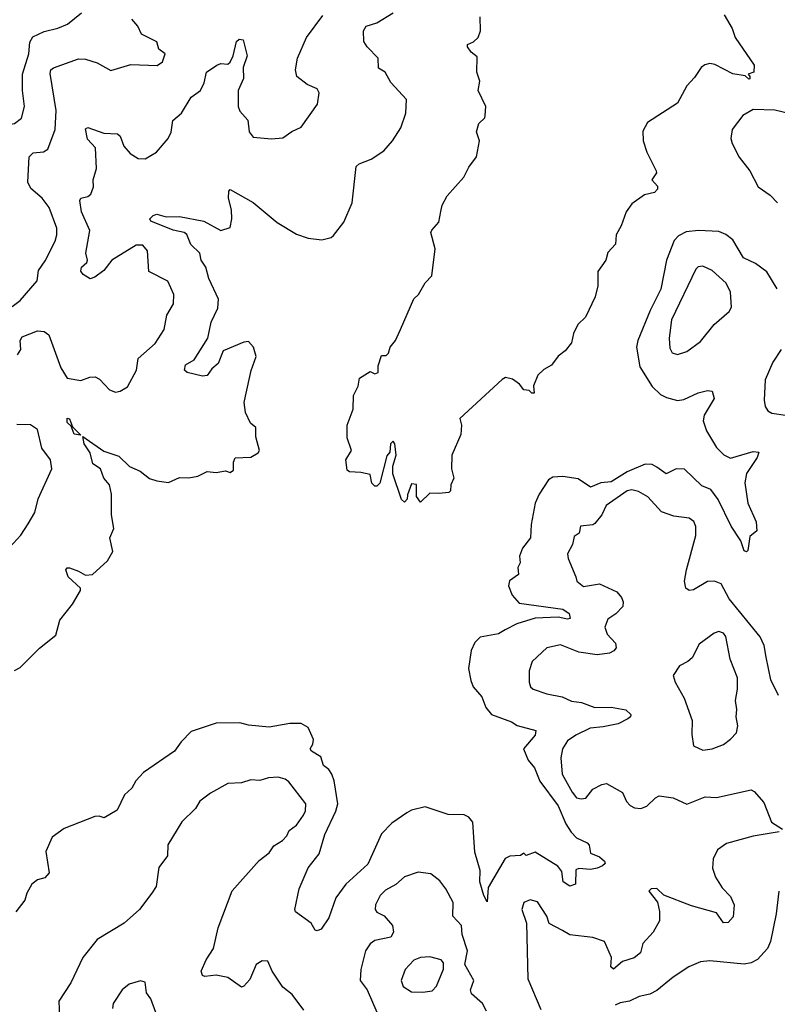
# Model space of a CAD drawing. Extents: x 1603745 to 1745082, y 385868 to 533966.
# Tile 18 of 256: x 1616348 to 1619649, y 404671 to 408963. Entities that reach past the tile are written whole.
import ezdxf

# ---------------------------------------------------------------- set-up
doc = ezdxf.new("R2010")
doc.units = 0

msp = doc.modelspace()

# ---------------------------------------------------------------- linework, layer by layer
at = {"layer": '0CON20XD'}
for points in [[(1616165, 408021.2), (1616231.7, 408068.3), (1616236, 408105), (1616257, 408163), (1616265.5, 408275), (1616261.5, 408305), (1616243.6, 408345), (1616186.7, 408415), (1616190.5, 408445), (1616204.4, 408465), (1616230, 408485), (1616275, 408502.1), (1616325, 408510.5), (1616355.4, 408534.6), (1616368.9, 408585), (1616360.4, 408655), (1616360.4, 408725), (1616388, 408815), (1616392.5, 408865), (1616405, 408888.1), (1616455, 408912.2), (1616515, 408925.5), (1616556, 408944), (1616617.4, 408992.6)], [(1617207.5, 408765), (1617225, 408772.2), (1617255, 408770), (1617265, 408777.5), (1617278.8, 408805), (1617292.4, 408867.6), (1617305, 408878.2), (1617321.4, 408875), (1617339.2, 408805), (1617321.6, 408755), (1617323.2, 408706.7), (1617300, 408655), (1617299.5, 408585), (1617307.5, 408565), (1617342.5, 408525), (1617348.5, 408475), (1617365, 408450.8), (1617445, 408444.2), (1617495, 408448), (1617534.5, 408475.5), (1617575, 408494.2), (1617645.4, 408594.6), (1617653.8, 408645), (1617645, 408661.2), (1617601.3, 408681.3), (1617555.5, 408715.5), (1617549.5, 408745), (1617559.3, 408795), (1617598.6, 408885), (1617669, 408981)], [(1619418.1, 408985), (1619452.5, 408925), (1619465.6, 408885), (1619548, 408765), (1619547.5, 408735), (1619522.5, 408725), (1619530, 408715), (1619530, 408705), (1619525, 408703.8), (1619508.8, 408718.8), (1619455, 408727.5), (1619377.4, 408767.4), (1619355, 408771.5), (1619333, 408767), (1619317.5, 408755), (1619289.2, 408710.8), (1619255.7, 408675), (1619215, 408598.6), (1619083.3, 408515), (1619063.4, 408476.6), (1619064.4, 408435), (1619080.6, 408385), (1619121.2, 408305), (1619123.3, 408295), (1619103.3, 408265), (1619127, 408237), (1619127.5, 408225), (1619115, 408210), (1619070.7, 408199.3), (1619015, 408160), (1618991.2, 408125), (1618969.4, 408065), (1618947.5, 408025), (1618943.8, 407985), (1618911.2, 407948.8), (1618902, 407915), (1618868.1, 407865), (1618867.3, 407802.7), (1618856.2, 407755), (1618813.6, 407666.4), (1618780, 407635), (1618761.2, 407595), (1618753.3, 407555), (1618725, 407520), (1618694.1, 407495.9), (1618665, 407457.5), (1618631.7, 407438.3), (1618606.4, 407413.6), (1618587, 407367), (1618590, 407335), (1618580, 407335), (1618567.5, 407347.5), (1618545, 407350), (1618526.7, 407375), (1618495, 407396), (1618465, 407403.8), (1618450, 407395), (1618266.7, 407225), (1618273.3, 407195), (1618270, 407155), (1618231.2, 407065), (1618230, 407005), (1618240, 406965), (1618227.5, 406935), (1618225, 406910), (1618217.5, 406902.5), (1618175, 406897.5), (1618135, 406900), (1618095, 406860), (1618077.5, 406885), (1618076.7, 406936.7), (1618055, 406940), (1618038.3, 406891.7), (1618037, 406873), (1618025, 406860), (1618011.7, 406871.7), (1617973.6, 406983.6), (1617973.6, 407016.4), (1617988, 407065), (1617983.3, 407115), (1617976, 407126), (1617963.3, 407115), (1617961.7, 407078.3), (1617948.3, 407061.7), (1617917, 406943), (1617905, 406930), (1617895, 406930), (1617883, 406943), (1617875, 406980), (1617835, 406990), (1617785, 406992.5), (1617775, 407000), (1617768.8, 407045), (1617793.3, 407085), (1617775, 407140), (1617775.7, 407195), (1617801.5, 407265), (1617802.5, 407325), (1617822.5, 407365), (1617829.3, 407400.7), (1617875, 407430), (1617895, 407420), (1617910, 407425), (1617910, 407455), (1617925, 407500), (1617945, 407500), (1617955, 407510), (1617962.5, 407535), (1617985.7, 407564.3), (1618008, 407612), (1618065, 407746.7), (1618086, 407765), (1618115, 407816.7), (1618143.9, 407846.1), (1618158, 407965), (1618140, 408035), (1618143.6, 408046.4), (1618175, 408080.8), (1618183.5, 408126.5), (1618188.7, 408155), (1618210.8, 408195), (1618283.7, 408276.3), (1618305, 408320.8), (1618338.9, 408365), (1618351.1, 408435), (1618338.5, 408475), (1618349.2, 408510.8), (1618374.3, 408535), (1618377.1, 408545), (1618380, 408585), (1618346.2, 408655), (1618352.5, 408695), (1618340, 408735), (1618341.7, 408801.7), (1618315, 408821.2), (1618298.8, 408845), (1618300, 408855), (1618325, 408866), (1618346.2, 408885), (1618356.2, 408915), (1618354, 408975)], [(1617848.3, 408868.3), (1617845.8, 408915), (1617858, 408935), (1617905, 408949.2), (1617975, 408992.5)], [(1616315, 407712.9), (1616350.9, 407739.1), (1616424, 407825), (1616429.6, 407870.4), (1616458.6, 407911.4), (1616502.7, 407997.3), (1616510.4, 408025), (1616509.6, 408055), (1616476.9, 408145), (1616446.1, 408185), (1616396.9, 408226.9), (1616384, 408255), (1616388.8, 408365), (1616406.9, 408383.1), (1616452.2, 408387.8), (1616471.3, 408398.7), (1616502.7, 408485), (1616506.9, 408566.9), (1616480.8, 408729.2), (1616484.4, 408745), (1616495, 408753.1), (1616605, 408792.7), (1616635, 408790.5), (1616685, 408775.6), (1616745, 408742), (1616832.1, 408767.9), (1616946.5, 408763.5), (1616970, 408780), (1616982.5, 408815), (1616953.8, 408835), (1616946, 408866), (1616879.4, 408899.4), (1616863.5, 408935), (1616837.5, 408965)], [(1616325, 406126.2), (1616350.5, 406139.5), (1616435, 406223.3), (1616505, 406280), (1616523.3, 406345), (1616578, 406415), (1616612.5, 406475), (1616612.5, 406485), (1616559.2, 406535), (1616548.8, 406565), (1616555, 406573.3), (1616565, 406574), (1616605, 406560), (1616635, 406541.4), (1616665, 406544.2), (1616731.2, 406605), (1616754.3, 406645), (1616740.8, 406705), (1616758, 406745), (1616748, 406805), (1616748.6, 406895), (1616739.2, 406935), (1616714.5, 406964.5), (1616700.8, 407005), (1616667.4, 407027.4), (1616655.7, 407075.7), (1616629.6, 407115), (1616623.6, 407146.4), (1616715, 407082.9), (1616780.7, 407060.7), (1616825.9, 407015.9), (1616872.5, 406995), (1616913.9, 406963.9), (1616945, 406953.3), (1616996.4, 406946.4), (1617045, 406967.5), (1617085, 406966), (1617125, 406973.8), (1617165, 406993.3), (1617205, 406990), (1617245, 406996.7), (1617265, 406990), (1617280, 407000), (1617280, 407035), (1617287, 407053), (1617355, 407056.7), (1617387.5, 407075), (1617392.5, 407085), (1617377.5, 407145), (1617377.5, 407185), (1617353.9, 407203.9), (1617331.4, 407251.4), (1617325.8, 407295), (1617332, 407322), (1617356.3, 407433.7), (1617378.1, 407495), (1617367.5, 407535), (1617345, 407560), (1617325, 407557.5), (1617235, 407520), (1617213.3, 407465), (1617185, 407441.2), (1617165, 407412.7), (1617145, 407410), (1617077.5, 407425), (1617066, 407435), (1617070.6, 407459.4), (1617108.9, 407481.1), (1617167.6, 407575), (1617181.8, 407645), (1617212.2, 407705), (1617214.4, 407745), (1617172.7, 407835), (1617158.8, 407885), (1617139.5, 407915), (1617133.3, 407945), (1617093.7, 407983.7), (1617076.7, 408026.7), (1617065.4, 408035.4), (1617017.5, 408045), (1616919.2, 408085), (1616915.6, 408095), (1616929.7, 408110.3), (1616945, 408115.5), (1616985.7, 408104.3), (1617045, 408105.7), (1617151.2, 408085), (1617225, 408043.8), (1617265, 408057.5), (1617272.9, 408095), (1617270.8, 408135), (1617258.5, 408185), (1617258.8, 408215), (1617265, 408223.3), (1617365.8, 408165.8), (1617469.7, 408079.7), (1617555, 408028), (1617605, 408011.2), (1617665, 408003.8), (1617705, 408013.3), (1617715, 408022.5), (1617760, 408080), (1617797.5, 408165), (1617815, 408322.5), (1617827.5, 408335), (1617880, 408355), (1617935, 408391.2), (1617972.5, 408435), (1618008.3, 408491.7), (1618030.6, 408555), (1618034, 408615), (1617965, 408688.8), (1617940, 408735), (1617912.1, 408752.1), (1617910, 408795), (1617862.5, 408845), (1617848.3, 408868.3)], [(1616338, 407502), (1616352.9, 407525), (1616350, 407565), (1616359, 407581), (1616425, 407606.9), (1616454.3, 407604.3), (1616475, 407590), (1616528, 407445), (1616555, 407400.5), (1616615, 407390.4), (1616654.4, 407405.6), (1616677, 407407), (1616695.8, 407395.8), (1616739.7, 407349.7), (1616765, 407339.2), (1616786.6, 407343.4), (1616817.6, 407362.4), (1616856.7, 407435), (1616864.3, 407485.8), (1616938.1, 407551.9), (1616977.2, 407612.8), (1616988.7, 407675), (1617018.5, 407725), (1617020, 407765), (1616993.6, 407823.6), (1616910.7, 407865), (1616904.5, 407955), (1616885, 407980), (1616855, 407979.6), (1616750, 407915), (1616715, 407869.2), (1616675, 407840.6), (1616655, 407834.2), (1616625, 407852.2), (1616615, 407867.5), (1616617.8, 407885), (1616640.8, 407905), (1616644.3, 407915), (1616636.4, 407945), (1616653.9, 408043.9), (1616617.5, 408125), (1616610, 408175), (1616614.4, 408185.6), (1616645, 408191.9), (1616657.8, 408202.2), (1616670, 408235), (1616668, 408265), (1616682.2, 408315), (1616678.5, 408405), (1616643, 408443), (1616635, 408487.5), (1616645, 408493.8), (1616715, 408469.2), (1616775, 408465.6), (1616785.5, 408455), (1616802.2, 408412.2), (1616829.2, 408379.2), (1616865, 408357.8), (1616895, 408356.7), (1616944.2, 408385), (1616994.4, 408445), (1617007.6, 408472.4), (1617016, 408524), (1617053.3, 408555), (1617095.4, 408625), (1617136.5, 408655), (1617152.2, 408687.8), (1617161.8, 408735), (1617207.5, 408765)], [(1619705, 408553.1), (1619639.2, 408569.2), (1619545, 408571.1), (1619498.6, 408545), (1619452.9, 408485), (1619446.9, 408445), (1619453.2, 408423.2), (1619483.7, 408363.7), (1619529.4, 408305), (1619565.8, 408235), (1619618.1, 408198.1), (1619650, 408165)], [(1619649.5, 407789.5), (1619603.5, 407863.5), (1619555, 407900.8), (1619501.6, 407925), (1619455, 408002.9), (1619425, 408027.2), (1619395, 408040.3), (1619305.6, 408044.4), (1619251.8, 408038.3), (1619218.5, 408021.5), (1619199.6, 408000.4), (1619166.3, 407915), (1619141.9, 407788.1), (1619094.8, 407695), (1619041.2, 407565), (1619036.5, 407535), (1619050.6, 407450.6), (1619103.9, 407363.9), (1619140, 407330), (1619166, 407316), (1619215, 407303.2), (1619242.1, 407307.9), (1619305, 407336.9), (1619345, 407346.7), (1619365, 407344), (1619375, 407312.5), (1619330.5, 407239.5), (1619326.4, 407215), (1619341.2, 407171.2), (1619385, 407098.1), (1619416, 407066), (1619445, 407052.2), (1619545, 407080.3), (1619568.7, 407078.7), (1619561.6, 407055), (1619515.4, 406985), (1619507.7, 406945), (1619521.1, 406855), (1619557.5, 406775), (1619560, 406735), (1619530, 406710), (1619520.7, 406649.3), (1619515, 406643.3), (1619505, 406648.6), (1619491.2, 406691.2), (1619448.1, 406755), (1619391.9, 406871.9), (1619360, 406915), (1619320.8, 406930.8), (1619245, 407003.8), (1619208.8, 407005), (1619165, 406983.8), (1619125, 407012.5), (1619104.8, 407024.8), (1619074.4, 407025), (1618995, 406992.8), (1618925, 406949.1), (1618880, 406945), (1618835, 406925.6), (1618782.3, 406962.3), (1618715, 406971.5), (1618671.3, 406968.7), (1618652, 406958), (1618611.4, 406895), (1618594.6, 406855.4), (1618577.5, 406762.5), (1618574.4, 406705), (1618539.8, 406660.2), (1618525.6, 406625), (1618529.4, 406595), (1618519.2, 406575), (1618521.4, 406545), (1618482.6, 406517.4), (1618477.5, 406495), (1618494.5, 406454.5), (1618525, 406419.2), (1618715, 406393.8), (1618741.9, 406375), (1618746.9, 406353.1), (1618735, 406349.4), (1618695, 406358.4), (1618595, 406354.7), (1618515, 406329.5), (1618463.3, 406303.3), (1618435, 406286.7), (1618355, 406271.2), (1618331.2, 406248.8), (1618315.9, 406214.1), (1618304.2, 406135), (1618313.4, 406083.4), (1618324.5, 406054.5), (1618361.7, 406011.7), (1618380, 405965), (1618404.2, 405935), (1618491.9, 405901.9), (1618516.6, 405886.6), (1618596.7, 405865), (1618593.8, 405845), (1618543.3, 405785), (1618563.2, 405735), (1618591.7, 405701.7), (1618614.4, 405644.4), (1618695, 405536.9), (1618728.1, 405458.1), (1618751.3, 405421.3), (1618775, 405396.4), (1618821.4, 405375), (1618830, 405365), (1618835, 405330), (1618875, 405314.2), (1618896.7, 405295), (1618898.8, 405285), (1618888, 405275), (1618864.6, 405265.4), (1618835, 405258.8), (1618785, 405263.3), (1618772.1, 405257.9), (1618770, 405195), (1618745, 405185.5), (1618715.7, 405205), (1618710.3, 405250.3), (1618693.5, 405273.5), (1618595, 405334.2), (1618555, 405320), (1618545, 405330), (1618530, 405320), (1618483.6, 405316.4), (1618463.3, 405306.7), (1618389.5, 405180.5), (1618385, 405117.5), (1618370.6, 405145), (1618353.5, 405205), (1618354, 405255), (1618331.9, 405335), (1618323.3, 405465), (1618305, 405487.5), (1618285, 405496.7), (1618215, 405498.8), (1618115, 405532), (1618055, 405517.5), (1618035, 405506), (1617969.8, 405460.2), (1617925, 405414.2), (1617865, 405282.5), (1617770, 405195), (1617725.6, 405135), (1617695, 405047.5), (1617661.7, 404998.3), (1617645, 404991.2), (1617635, 404993.8), (1617618, 405025), (1617550, 405075), (1617546.7, 405085), (1617566.2, 405175), (1617605, 405266.7), (1617652.7, 405327.3), (1617677.9, 405412.1), (1617726.4, 405513.6), (1617734.1, 405545), (1617718, 405645), (1617707.7, 405675), (1617695.3, 405695.3), (1617672.6, 405712.6), (1617660, 405750), (1617620, 405775), (1617614.2, 405785), (1617625.4, 405804.6), (1617628.2, 405825), (1617605, 405878), (1617575, 405895.7), (1617525.5, 405895.5), (1617435, 405879.6), (1617345, 405887.5), (1617308, 405898), (1617205, 405896.2), (1617095, 405860.9), (1617051.4, 405815), (1617023.3, 405775), (1616887.9, 405682.1), (1616854.5, 405645.5), (1616837, 405613), (1616804.2, 405585), (1616772.7, 405517.3), (1616715.8, 405484.2), (1616695, 405490.8), (1616675, 405489.2), (1616541.7, 405438.3), (1616490.2, 405399.8), (1616462.7, 405337.3), (1616476.2, 405245), (1616457.3, 405222.7), (1616425, 405214), (1616401.2, 405195), (1616378.8, 405155), (1616370, 405125), (1616332, 405075)], [(1619215, 407503.3), (1619255, 407516.9), (1619315, 407560.6), (1619375, 407634), (1619439.3, 407690.7), (1619449.8, 407710.2), (1619445.5, 407775), (1619426.9, 407815), (1619365, 407870.6), (1619325, 407889.2), (1619305, 407885.7), (1619294.3, 407875), (1619188.4, 407655), (1619177.8, 407575), (1619181.1, 407531.1), (1619190.7, 407510.7), (1619215, 407503.3)], [(1619666.2, 407525), (1619629.8, 407470.2), (1619596.3, 407393.7), (1619591.8, 407305), (1619596.5, 407276.5), (1619607.8, 407257.8), (1619625, 407248.6), (1619685, 407239.1)], [(1616615, 407152.5), (1616585, 407156.7), (1616571.7, 407191.7), (1616555, 407206.7), (1616555, 407225.7), (1616565, 407223.3), (1616578.3, 407188.3), (1616615, 407152.5)], [(1616305.4, 406664.6), (1616353.4, 406716.6), (1616385.7, 406765), (1616414.3, 406815), (1616428.1, 406875), (1616488.9, 407005), (1616482.7, 407045), (1616444.1, 407095), (1616425, 407176.7), (1616395, 407197.8), (1616335, 407198.8)], [(1619655, 406016.7), (1619621.5, 406085), (1619600.8, 406185), (1619591.9, 406235), (1619575, 406272.7), (1619439.3, 406439.3), (1619405, 406504.4), (1619376.3, 406516.3), (1619345.5, 406514.5), (1619285, 406478.6), (1619265, 406475.7), (1619251.1, 406485), (1619245.4, 406515), (1619254.2, 406565.8), (1619294.1, 406715), (1619294.6, 406754.6), (1619286.2, 406776.2), (1619265, 406790), (1619198.6, 406798.6), (1619145, 406818.5), (1619085, 406883.1), (1619045, 406906.1), (1619015, 406914), (1618995, 406909.4), (1618903.3, 406845), (1618884.2, 406805), (1618855, 406767.1), (1618845, 406761.1), (1618791.2, 406755), (1618786.7, 406725), (1618765, 406710), (1618757.5, 406675), (1618735.6, 406634.4), (1618737.5, 406615), (1618771.4, 406535), (1618776, 406515), (1618805, 406492.9), (1618875, 406504.7), (1618949.5, 406469.5), (1618970.8, 406445), (1618977.9, 406425), (1618976.5, 406405), (1618946.3, 406373.7), (1618910.5, 406349.5), (1618898.5, 406315), (1618908.5, 406285), (1618944.5, 406245), (1618947.8, 406225), (1618937.8, 406212.2), (1618917.8, 406202.2), (1618865, 406194.2), (1618785, 406205.9), (1618705, 406238.4), (1618645.8, 406225), (1618581.2, 406165), (1618568, 406125), (1618568.5, 406075), (1618574.5, 406055), (1618585, 406044.6), (1618645, 406024.7), (1618711.8, 406011.8), (1618752.1, 405992.1), (1618796.7, 405986.7), (1618855, 405965.2), (1618925, 405967.1), (1618990, 405955), (1619010.8, 405935), (1619010, 405925), (1618998.8, 405915), (1618955.9, 405894.1), (1618890.7, 405880.7), (1618834.6, 405875.4), (1618771.5, 405845), (1618735, 405819.6), (1618714.1, 405785), (1618706.5, 405745), (1618711.4, 405675), (1618755, 405595.5), (1618775, 405571.8), (1618795, 405566.4), (1618815, 405570), (1618845, 405608.5), (1618885, 405630), (1618905, 405633.5), (1618974.2, 405594.2), (1618992.9, 405555), (1619008.3, 405538.3), (1619027.6, 405527.6), (1619054.4, 405524.4), (1619081.4, 405535), (1619118.2, 405571.8), (1619135, 405580), (1619195, 405571.5), (1619255, 405543.1), (1619335, 405576), (1619385, 405573.1), (1619535, 405605.8), (1619548.3, 405598.3), (1619590.9, 405550.9), (1619624.6, 405464.6), (1619671.4, 405435)], [(1619325, 405779.4), (1619365, 405784.3), (1619415, 405804.4), (1619445, 405827.3), (1619471.2, 405855), (1619477.5, 405885), (1619469.6, 405925), (1619473.1, 405956.9), (1619467.1, 405995), (1619475.3, 406044.7), (1619475.4, 406095), (1619444.5, 406175), (1619424.5, 406274.5), (1619415, 406289.2), (1619395, 406295.6), (1619375, 406288.6), (1619309.4, 406240.6), (1619277.9, 406182.1), (1619260, 406165), (1619223.5, 406146.5), (1619196, 406105), (1619204, 406075), (1619242.9, 406005), (1619278.3, 405908.3), (1619277, 405847), (1619285, 405797.5), (1619325, 405779.4)], [(1617586.2, 404645), (1617535, 404714), (1617495.4, 404745.4), (1617448, 404815), (1617428.8, 404858.8), (1617405, 404860.8), (1617378, 404845), (1617351.2, 404778.8), (1617325, 404750), (1617315, 404746.5), (1617255, 404788.2), (1617205, 404797.8), (1617155, 404792.5), (1617145, 404796.2), (1617139.2, 404815), (1617160, 404865), (1617192.3, 404915), (1617212.5, 405005), (1617273.4, 405166.6), (1617392.1, 405297.9), (1617435, 405330.9), (1617455, 405362.3), (1617493.8, 405385), (1617511.5, 405405), (1617521.8, 405428.2), (1617555, 405452.2), (1617585.4, 405495), (1617593.6, 405515), (1617595.5, 405544.5), (1617520.7, 405640.7), (1617505, 405652.9), (1617475, 405661.1), (1617431.7, 405658.3), (1617395, 405646.7), (1617355, 405649.2), (1617315, 405636), (1617255, 405634.2), (1617179.1, 405590.9), (1617133.4, 405556.6), (1617114, 405525), (1617055, 405466.7), (1616993, 405367), (1616991.9, 405318.1), (1616955, 405267.5), (1616942.5, 405185), (1616924.2, 405155), (1616870, 405085), (1616804, 405025), (1616685, 404954), (1616622.9, 404875), (1616570.8, 404765), (1616519.2, 404685), (1616521.5, 404615)], [(1619656.9, 405423.1), (1619545, 405403.8), (1619427.4, 405372.6), (1619388.6, 405345), (1619370.6, 405305), (1619366.7, 405265), (1619380.6, 405225), (1619409.4, 405179.4), (1619445, 405140.8), (1619462.1, 405105), (1619456.9, 405053.1), (1619435, 405027.5), (1619415, 405027.1), (1619385, 405070.6), (1619275, 405100.5), (1619155, 405147.5), (1619125, 405176.7), (1619100, 405175), (1619090, 405165), (1619127, 405117), (1619135.9, 405075.9), (1619136, 405035), (1619108, 404985), (1619063.3, 404936.7), (1619053.3, 404895), (1619025.9, 404874.1), (1618975, 404858.2), (1618935, 404824.7), (1618924.1, 404834.1), (1618926.3, 404875), (1618895.8, 404945), (1618845, 404962.7), (1618745, 404973.9), (1618713.4, 404993.4), (1618655, 405024), (1618645.5, 405055), (1618605, 405118.1), (1618572.8, 405127.2), (1618545.5, 405114.5), (1618536.9, 405085), (1618556.7, 405025), (1618562.7, 404782.7), (1618618.5, 404648.5)], [(1618381.8, 404641.8), (1618365, 404674.5), (1618317.6, 404717.6), (1618313.2, 404735), (1618327.1, 404775), (1618287.6, 404845), (1618300, 404905), (1618275.9, 404975), (1618273.1, 405015), (1618236, 405055), (1618237.2, 405115), (1618205.4, 405175), (1618179.4, 405209.4), (1618139.9, 405239.9), (1618085, 405247.3), (1618025, 405226.4), (1617986.5, 405193.5), (1617941.6, 405168.4), (1617919.1, 405145), (1617898.5, 405105), (1617897.8, 405085), (1617905, 405072.9), (1617936.8, 405056.8), (1617972, 405015), (1617977.3, 404985), (1617965, 404964.5), (1617895, 404948.8), (1617875, 404934.4), (1617854.6, 404905), (1617835, 404822.9), (1617831.5, 404775), (1617862.3, 404735), (1617905, 404636.7)], [(1619655.6, 405165), (1619644.4, 405065), (1619620.5, 404945), (1619606.9, 404915), (1619562.8, 404867.2), (1619535, 404852.7), (1619505, 404846.2), (1619355, 404861.1), (1619315, 404856.7), (1619264, 404835), (1619195, 404788.9), (1619125, 404731.5), (1619094.7, 404715.3), (1619047.5, 404705), (1619005, 404684.6), (1618965, 404677.9), (1618942.4, 404667.6)], [(1618105, 404724.6), (1618145, 404730), (1618165, 404750), (1618195.5, 404824.5), (1618195, 404852.5), (1618185, 404865.6), (1618135, 404878.6), (1618095, 404875.8), (1618065, 404864.2), (1618027.2, 404822.8), (1618010.5, 404775), (1618018.9, 404748.9), (1618055, 404725.6), (1618105, 404724.6)], [(1616941.9, 404635), (1616919.4, 404695), (1616900.6, 404720.6), (1616895, 404768), (1616875, 404774.3), (1616825, 404758.6), (1616795, 404734.2), (1616755.5, 404675), (1616752.8, 404652.8)]]:
    msp.add_lwpolyline(points, dxfattribs=at)

doc.saveas('drawing.dxf')
